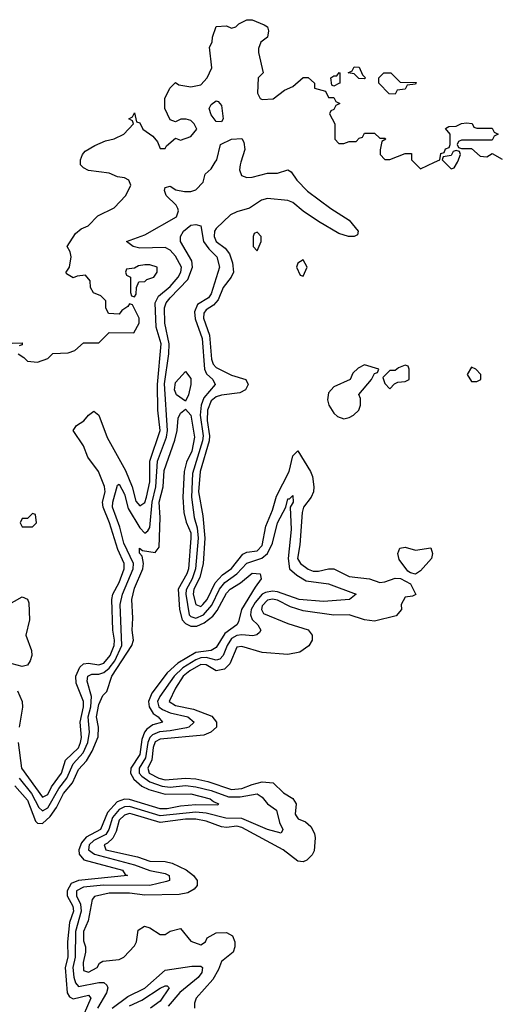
# Model space of a CAD drawing. Header units: inches. Extents: x 2671394 to 2765652, y 830470 to 955458.
# Tile 105 of 256: x 2737520 to 2739398, y 836705 to 840558. Entities that reach past the tile are written whole.
import ezdxf

# ---------------------------------------------------------------- set-up
doc = ezdxf.new("R2010")
doc.units = ezdxf.units.IN
doc.header["$MEASUREMENT"] = 0
doc.layers.add('C7833', color=7, linetype='Continuous')
doc.layers.add('C7834', color=7, linetype='Continuous')

msp = doc.modelspace()

# ---------------------------------------------------------------- linework, layer by layer
at = {"layer": 'C7833', "color": 2}
for points, elevation in [([(2737513.8, 837730), (2737527.3, 837630), (2737610, 837515.8), (2737630, 837526.7), (2737644.1, 837555.9), (2737683.5, 837610), (2737699.3, 837660.7), (2737750, 837709), (2737758.5, 837730), (2737761.8, 837750), (2737757.1, 837810), (2737770.6, 837870), (2737769.8, 837889.8), (2737741.6, 837961.6), (2737739.8, 837990), (2737755.4, 838024.6), (2737770, 838037.4), (2737790, 838040.7), (2737830, 838033.4), (2737850, 838039.7), (2737874.6, 838070), (2737889.8, 838110), (2737891.4, 838130), (2737885, 838170), (2737880.8, 838290), (2737885.3, 838310), (2737910, 838356.4), (2737929.8, 838410), (2737929.7, 838430), (2737904.9, 838485), (2737871.6, 838590), (2737846.6, 838650), (2737844.5, 838670), (2737854.4, 838710), (2737851.9, 838731.9), (2737828.5, 838790), (2737786.3, 838846.3), (2737769.6, 838890), (2737729.5, 838950.5), (2737742, 838970), (2737771.3, 838988.7), (2737790, 839011), (2737810, 839026), (2737830, 839011), (2737862.6, 838922.6), (2737934.6, 838794.6), (2737960.7, 838730), (2737974.7, 838674.7), (2737990, 838655.8), (2738010, 838668.4), (2738016.8, 838690), (2738029.8, 838750), (2738029.8, 838830), (2738069.8, 838950), (2738061.2, 839030), (2738059.8, 839130), (2738073.8, 839290), (2738054.6, 839354.6), (2738050.8, 839450), (2738063.5, 839476.5), (2738110, 839514), (2738140.8, 839550), (2738151.6, 839570), (2738154.4, 839590), (2738130, 839632.6), (2738110, 839655.8), (2738090, 839667.2), (2737990, 839663.5), (2737964, 839670), (2737938, 839690), (2738010, 839715.6), (2738134, 839786), (2738142.4, 839810), (2738139.1, 839819.1), (2738132.6, 839832.6), (2738093.2, 839870), (2738087.3, 839890), (2738090, 839902), (2738110, 839906), (2738131.9, 839891.9), (2738165.5, 839885.5), (2738190, 839885.3), (2738210, 839892.4), (2738238, 839922), (2738246.8, 839953.2), (2738270, 839974.8), (2738285.8, 840000)], 10), ([(2737514, 839250), (2737536.9, 839236.9), (2737550, 839222), (2737590, 839218), (2737630, 839232), (2737650, 839252), (2737710, 839254), (2737736.4, 839263.6), (2737770, 839294), (2737830, 839294), (2737870, 839334), (2737967.3, 839332.7), (2737988, 839370), (2737988, 839390), (2737962, 839442), (2737950, 839446), (2737943.6, 839436.4), (2737919.6, 839420.4), (2737910, 839406), (2737868.4, 839408.4), (2737858, 839430), (2737858, 839458), (2737838, 839478), (2737808.9, 839488.9), (2737798, 839510), (2737796.4, 839536.4), (2737778, 839558), (2737745.4, 839554.6), (2737730, 839548), (2737703.1, 839563.1), (2737702, 839570), (2737715.3, 839590), (2737722, 839630), (2737718, 839650), (2737706, 839670), (2737739, 839721), (2737760.2, 839739.8), (2737788.4, 839751.6), (2737826, 839790), (2737890, 839822), (2737935.3, 839870), (2737955.3, 839910), (2737948, 839930), (2737930, 839939), (2737903.1, 839943.1), (2737870, 839958), (2737790, 839968), (2737770, 839978), (2737758, 839990), (2737758, 840000)], 14), ([(2738386.3, 840000), (2738383.1, 839990), (2738381.3, 839970), (2738388.9, 839948.9), (2738410, 839940.3), (2738430, 839942.4), (2738490, 839957.3), (2738530, 839958), (2738570.4, 839970.4), (2738582.8, 839962.8), (2738604.9, 839930), (2738647.2, 839887.2), (2738739, 839819), (2738810, 839774), (2738846, 839730), (2738843.6, 839716.4), (2738830.5, 839709.5), (2738808, 839710), (2738770, 839721.6), (2738690, 839767.8), (2738630, 839808.4), (2738590, 839843.1), (2738570, 839851), (2738490, 839858), (2738467.6, 839852.4), (2738419.6, 839820.4), (2738370, 839806.6), (2738345.6, 839794.4), (2738290, 839741.6), (2738283.6, 839730), (2738281.2, 839710), (2738289.1, 839690), (2738324.3, 839664.3), (2738342.2, 839642.2), (2738353.5, 839606.5), (2738357.4, 839570), (2738348.7, 839550), (2738316.9, 839510), (2738298, 839462), (2738278.7, 839441.3), (2738250, 839422.6), (2738241.2, 839410), (2738240.2, 839390), (2738263.6, 839323.6), (2738271.3, 839230), (2738278.3, 839210), (2738290, 839196.5), (2738350, 839167.4), (2738406, 839150), (2738414.9, 839130), (2738404.9, 839110), (2738382.5, 839097.5), (2738310, 839088.7), (2738290, 839082.4), (2738270, 839066.3), (2738255.2, 839030), (2738254.2, 838990), (2738263.9, 838930), (2738262.3, 838910), (2738226.4, 838790), (2738219.7, 838710), (2738237.2, 838617.2), (2738245.5, 838530), (2738238.8, 838430), (2738225, 838375), (2738202.3, 838330), (2738199.3, 838310), (2738209.4, 838269.4), (2738230, 838262.3), (2738237.7, 838270), (2738254.2, 838290), (2738285, 838355), (2738313.7, 838386.3), (2738350, 838410.3), (2738393.5, 838466.5), (2738410, 838474.9), (2738450, 838480.3), (2738470, 838500.5), (2738484.1, 838575.9), (2738510, 838639.1), (2738525.8, 838694.2), (2738575.4, 838790), (2738590, 838851.3), (2738610, 838870.7), (2738659.5, 838790), (2738667.2, 838770), (2738672.4, 838730), (2738670.4, 838710), (2738661.3, 838690), (2738631.8, 838650), (2738625.8, 838630), (2738617.1, 838502.9), (2738608.1, 838450), (2738620.3, 838430), (2738650, 838407.8), (2738670, 838400.8), (2738690, 838399.6), (2738730, 838408.9), (2738750, 838408.8), (2738810, 838379.6), (2738890, 838370.4), (2738930, 838356.4), (2738950, 838358.4), (2738990, 838373.4), (2739010.9, 838370.9), (2739050.7, 838350.7), (2739071, 838309), (2739058, 838302), (2739030, 838299), (2739014, 838270), (2739014.8, 838250), (2738994.9, 838225.1), (2738910, 838204.5), (2738870, 838209.3), (2738810, 838229.5), (2738750, 838227.6), (2738630, 838245.4), (2738581, 838261), (2738530, 838286.2), (2738510, 838290.6), (2738490, 838286.9), (2738470, 838264), (2738466.5, 838250), (2738474.7, 838234.7), (2738570, 838195.8), (2738650.3, 838170.3), (2738664.9, 838150), (2738664.9, 838130), (2738651.9, 838108.1), (2738616.7, 838083.3), (2738570, 838074.3), (2738470, 838082), (2738390, 838106), (2738370, 838102.9), (2738342.5, 838037.5), (2738322.7, 838017.3), (2738290, 838010.8), (2738250, 838033.3), (2738230, 838034.5), (2738186.3, 838010), (2738160.8, 837990), (2738130, 837942.9), (2738105.7, 837890), (2738130, 837874.9), (2738200.4, 837860.4), (2738273.2, 837833.2), (2738290.4, 837810), (2738290.4, 837790), (2738269.1, 837770.9), (2738241.8, 837758.2), (2738070, 837742.4), (2738050, 837732), (2738043, 837710), (2738038.1, 837661.9), (2738022, 837630), (2738027.6, 837610), (2738064.4, 837590), (2738090, 837583.2), (2738170, 837590.2), (2738210, 837587.6), (2738257, 837577), (2738350, 837546), (2738390, 837549.3), (2738430, 837566), (2738470, 837576), (2738512.4, 837572.4), (2738553.2, 837533.2), (2738590.4, 837510.4), (2738603, 837490), (2738598.8, 837450), (2738602.5, 837442.5), (2738610.7, 837430.7), (2738639.3, 837419.3), (2738660.7, 837400.7), (2738674, 837374), (2738676.8, 837356.8), (2738673.7, 837306.3), (2738666, 837290), (2738644.7, 837270), (2738630, 837262.7), (2738610, 837266), (2738552.3, 837310), (2738390, 837397.6), (2738370, 837402.2), (2738330, 837397.2), (2738310, 837400.4), (2738250, 837422.7), (2738210.5, 837430.5), (2738170, 837429.7), (2738070, 837417), (2737961.2, 837450), (2737950, 837452.1), (2737930, 837445.4), (2737910, 837425.6), (2737897.8, 837382.2), (2737884.4, 837355.6), (2737864, 837336), (2737850.6, 837330), (2737857.3, 837310), (2737982, 837282), (2738030, 837266), (2738090, 837264), (2738117.8, 837257.8), (2738171.7, 837231.7), (2738200.7, 837210), (2738214.8, 837190), (2738214.8, 837170), (2738203.4, 837156.6), (2738178, 837142), (2738145.1, 837134.9), (2738010, 837133.1), (2737950, 837140.9), (2737870, 837139.7), (2737813.2, 837126.8), (2737804.4, 837115.6), (2737788.2, 837031.8), (2737770.6, 836990), (2737770, 836954), (2737777.3, 836930), (2737777.3, 836910), (2737768.9, 836868.9), (2737770, 836838), (2737790, 836831), (2737824, 836850), (2737833.2, 836866.8), (2737845.2, 836874.8), (2737910, 836881), (2737928, 836890), (2737970, 836934), (2737978, 836950), (2737984, 836996), (2738009, 837011), (2738030, 837004.7), (2738070, 836978), (2738090, 836978), (2738110, 836991.3), (2738150, 837002), (2738190, 836952), (2738230, 836938), (2738248, 836950), (2738254.6, 836965.4), (2738290, 836984.7), (2738330, 836986.8), (2738353, 836973), (2738362.8, 836950), (2738362.8, 836930), (2738356, 836910), (2738310, 836873.2), (2738298.5, 836841.4), (2738276.9, 836803.1), (2738211, 836730), (2738204.7, 836710), (2738204.7, 836690)], 10), ([(2739064, 840000), (2739090, 839974), (2739144.9, 840000)], 14), ([(2739184, 840000), (2739210, 839974), (2739222, 839978), (2739234.4, 840000)], 14), ([(2737518.5, 837590), (2737566.3, 837530), (2737595.1, 837475.1), (2737610, 837462), (2737630, 837474.4), (2737672.8, 837550), (2737704.9, 837590), (2737730, 837646.5), (2737769.1, 837690), (2737787.3, 837730), (2737794.1, 837770), (2737788.6, 837830), (2737798.3, 837870), (2737800.7, 837910), (2737784.2, 837970), (2737787.3, 837990), (2737803.1, 837996.9), (2737830, 837997.5), (2737850, 838003.8), (2737870, 838020.6), (2737893.2, 838050), (2737920.2, 838110), (2737913.5, 838270), (2737922.5, 838310), (2737964.8, 838410), (2737966.3, 838430), (2737928.3, 838510), (2737912.3, 838572.3), (2737883.8, 838650), (2737884.2, 838670), (2737903.7, 838736.3), (2737910, 838741), (2737930, 838701), (2737945.3, 838645.3), (2737990, 838570.4), (2738010, 838548.5), (2738022.4, 838557.6), (2738030, 838571.3), (2738039, 838670), (2738053.1, 838730), (2738059.5, 838830), (2738095, 838925), (2738099.1, 838950), (2738087.4, 839132.6), (2738104, 839250), (2738105.2, 839290), (2738088.9, 839370), (2738087.8, 839430), (2738094, 839450), (2738109.7, 839470), (2738178.2, 839541.8), (2738196.9, 839590), (2738194.5, 839614.5), (2738149.6, 839690), (2738149.2, 839710), (2738161.2, 839730), (2738190, 839754), (2738210, 839756), (2738230, 839751.3), (2738240.4, 839690), (2738261, 839661), (2738292.2, 839630), (2738303.1, 839590), (2738270, 839485.6), (2738258.9, 839470), (2738216.3, 839443.7), (2738204.8, 839415.2), (2738207.7, 839387.7), (2738234.2, 839310), (2738244.2, 839190), (2738251.8, 839171.8), (2738276.3, 839150), (2738285.5, 839130), (2738241.8, 839078.2), (2738230.9, 839050), (2738227.4, 839010), (2738238, 838930), (2738236.2, 838910), (2738197.3, 838782.7), (2738192.8, 838690), (2738203.8, 838610), (2738215.1, 838570), (2738218.4, 838530), (2738208.4, 838410), (2738195.8, 838370), (2738172.5, 838327.5), (2738170.8, 838310), (2738184.1, 838230), (2738190, 838223.2), (2738210, 838216.8), (2738239.3, 838230), (2738272.7, 838267.3), (2738303.2, 838330), (2738324.1, 838355.9), (2738370.4, 838389.6), (2738410, 838431.2), (2738468.7, 838451.3), (2738490.5, 838469.5), (2738510.8, 838510), (2738529.8, 838590), (2738562, 838650), (2738570, 838682.8), (2738576.5, 838683.5), (2738590, 838696), (2738591.7, 838670), (2738579.1, 838650), (2738583.4, 838563.4), (2738571, 838450), (2738576.5, 838410), (2738605.1, 838385.1), (2738642.4, 838362.4), (2738730, 838350.3), (2738838, 838310), (2738812, 838290), (2738710, 838281.7), (2738614, 838290), (2738530, 838319.4), (2738510, 838321.7), (2738483, 838317), (2738470, 838309.8), (2738442.7, 838277.4), (2738426.8, 838250), (2738423.5, 838230), (2738431, 838211), (2738452.7, 838190), (2738464.9, 838170), (2738459.5, 838160.5), (2738448.6, 838151.4), (2738432.7, 838147.3), (2738390, 838150.7), (2738370, 838148.2), (2738350, 838137.4), (2738332.6, 838110), (2738317.2, 838070), (2738303.7, 838056.3), (2738290, 838051.9), (2738250, 838062.6), (2738230, 838061.3), (2738210, 838053.6), (2738158.5, 838021.5), (2738125.5, 837990), (2738069.3, 837910), (2738060.2, 837890), (2738065.4, 837870), (2738079.3, 837859.3), (2738110, 837846.3), (2738178, 837830), (2738203, 837810), (2738182, 837790), (2738172.9, 837787.1), (2738110, 837775), (2738067.9, 837772.1), (2738039.8, 837760.2), (2738030.1, 837749.9), (2738021.8, 837730), (2738013.1, 837670), (2737987.4, 837630), (2737988.6, 837610), (2737998.2, 837598.2), (2738030, 837576.1), (2738078.4, 837558.4), (2738110, 837554.6), (2738170, 837561.1), (2738210, 837556.3), (2738270, 837541.9), (2738337.5, 837517.5), (2738383.2, 837516.8), (2738450, 837528.7), (2738470, 837515.5), (2738490.3, 837490.3), (2738525.3, 837465.3), (2738537.1, 837417.1), (2738550.4, 837390), (2738544.7, 837375.3), (2738490, 837388.9), (2738390, 837433), (2738326.8, 837433.2), (2738250, 837453), (2738210, 837456.9), (2738070, 837443.2), (2737950, 837479.3), (2737930, 837478.5), (2737910, 837467.2), (2737884.1, 837435.9), (2737869.4, 837390), (2737857.1, 837370), (2737810, 837346.3), (2737792.1, 837330), (2737789.5, 837309.5), (2737812.6, 837292.6), (2737970, 837251.6), (2738030, 837229.2), (2738090, 837217.4), (2738104.9, 837210), (2738106.8, 837193.2), (2738106.8, 837190), (2738094.5, 837185.5), (2738030.1, 837169.9), (2737848.4, 837171.7), (2737770, 837163.4), (2737743.2, 837150), (2737742.3, 837130), (2737757.8, 837097.8), (2737761.2, 837070), (2737738, 836990), (2737736.8, 836890), (2737728.8, 836850), (2737731.6, 836811.6), (2737738.6, 836790), (2737750, 836774.6), (2737830.2, 836790.2), (2737850.2, 836790.3), (2737860.9, 836780.9), (2737865.3, 836770), (2737860.3, 836750), (2737825.2, 836690)], 6), ([(2737490, 839292), (2737530, 839294), (2737530, 839286), (2737518, 839282)], 14), ([(2737500.8, 837560.8), (2737550, 837504.4), (2737581.7, 837421.7), (2737590, 837413.7), (2737610, 837412.9), (2737639.9, 837440.1), (2737663.9, 837476.1), (2737691.1, 837530), (2737727.5, 837572.5), (2737750, 837624.4), (2737781.5, 837658.5), (2737804.4, 837695.6), (2737827.7, 837752.3), (2737828.6, 837790), (2737820.9, 837830), (2737830, 837878.8), (2737845.6, 837914.4), (2737860.9, 837930), (2737881.5, 837990), (2737959.7, 838110), (2737966.3, 838130), (2737960.7, 838170), (2737963.7, 838216.3), (2737959.7, 838290), (2737970, 838334), (2738002, 838410), (2738005.1, 838430), (2737999.1, 838459.1), (2737989.6, 838470.4), (2737989.3, 838490), (2738000.5, 838480.5), (2738050, 838473), (2738066.3, 838493.7), (2738069.8, 838610), (2738066.8, 838670), (2738082.5, 838730), (2738086, 838794), (2738127.2, 838912.8), (2738136.3, 838950), (2738141.1, 838998.9), (2738150, 839018.8), (2738170, 839034), (2738190, 839011), (2738204.9, 838924.9), (2738194.2, 838870), (2738173.5, 838826.5), (2738164, 838790), (2738158.5, 838690), (2738162.3, 838630), (2738171.9, 838591.9), (2738190, 838550.6), (2738190.9, 838530), (2738180.7, 838410), (2738174.7, 838390), (2738141.3, 838330), (2738146.3, 838250), (2738156.9, 838210), (2738170, 838195.3), (2738190, 838185.5), (2738214.4, 838185.6), (2738242.5, 838197.5), (2738275.9, 838224.1), (2738293.8, 838246.2), (2738330, 838314), (2738344.7, 838330), (2738385, 838355), (2738430, 838392.4), (2738462, 838390), (2738466, 838370), (2738441.8, 838338.2), (2738388.8, 838250), (2738377.5, 838202.5), (2738370.5, 838190), (2738323.6, 838156.4), (2738290, 838101.3), (2738270.2, 838089.9), (2738210, 838081.5), (2738139.3, 838040.7), (2738098, 838002), (2738037.7, 837922.3), (2738024, 837890), (2738026.5, 837870), (2738043.1, 837843.1), (2738063, 837830), (2738078.8, 837810), (2738041.5, 837798.5), (2738017.4, 837782.6), (2738009.2, 837770.8), (2737998.3, 837741.7), (2737990, 837682.4), (2737955.2, 837630), (2737954.2, 837610), (2737966.7, 837586.7), (2737999, 837559), (2738025.6, 837545.6), (2738090, 837527.9), (2738190, 837528.8), (2738266, 837510), (2738278.7, 837498.7), (2738298.8, 837490), (2738295.9, 837484.1), (2738210, 837486.2), (2738150, 837481.2), (2738098, 837470), (2738070, 837469.9), (2737950, 837506.2), (2737930, 837507.5), (2737901.7, 837498.3), (2737863.4, 837456.6), (2737836.1, 837390), (2737781, 837359), (2737762.4, 837337.6), (2737752.1, 837310), (2737752.4, 837292.4), (2737771, 837271), (2737922.8, 837230), (2737933.7, 837213.7), (2737942, 837210), (2737750, 837189.8), (2737722, 837178), (2737705.5, 837150), (2737706.5, 837130), (2737727.6, 837090), (2737731, 837070), (2737714.5, 837025.5), (2737707.9, 836950), (2737709.1, 836890), (2737698.8, 836850), (2737706.3, 836750), (2737715.2, 836735.3), (2737730, 836727.4), (2737790, 836741.6), (2737798.7, 836730), (2737756, 836630)], 2), ([(2737470, 838266), (2737530, 838299.3), (2737550, 838290.8), (2737555.8, 838275.8), (2737558.9, 838210), (2737544.4, 838150), (2737565.7, 838090), (2737567, 838070), (2737561.3, 838050), (2737550, 838032.3), (2737530, 838026.6), (2737490, 838038)], 10), ([(2737511.5, 837931.5), (2737529.3, 837890), (2737531.4, 837868.6), (2737518, 837790)], 10), ([(2737882.4, 836690), (2737944.2, 836735.8), (2738010, 836769.2), (2738090, 836839.5), (2738194.3, 836854.3), (2738230, 836854.9), (2738236.3, 836850), (2738233.7, 836830), (2738219.5, 836810), (2738147.8, 836752.2), (2738102, 836698)], 6), ([(2737950, 836699.6), (2737998.7, 836721.3), (2738070, 836768), (2738090, 836778), (2738098, 836778), (2738106, 836770), (2738070, 836718), (2738032.2, 836690)], 2)]:
    msp.add_lwpolyline(points, dxfattribs=dict(at, elevation=elevation))
for points, elevation in [([(2738450, 839726), (2738438, 839722), (2738434, 839710), (2738434, 839670), (2738450, 839654), (2738466, 839690), (2738466, 839710)], 14), ([(2738030, 839599), (2738010, 839599), (2737985.4, 839594.6), (2737970, 839586), (2737938, 839582), (2737934, 839570), (2737938, 839558), (2737954, 839550), (2737954, 839490), (2737958, 839478), (2737970, 839474), (2737976.4, 839483.6), (2737978, 839510), (2737987.3, 839532.7), (2738010, 839534), (2738018, 839542), (2738046, 839550), (2738058, 839570), (2738058, 839590)], 14), ([(2738630, 839618), (2738610, 839606), (2738604.7, 839590), (2738618, 839558), (2738630, 839554), (2738646, 839590)], 14), ([(2738870, 839208), (2738845.4, 839194.6), (2738825.4, 839174.6), (2738814, 839150), (2738750, 839122), (2738730, 839098), (2738726, 839070), (2738731, 839050), (2738750, 839018), (2738765.2, 839005.2), (2738790, 838996), (2738810, 839001), (2738828, 839010), (2738848, 839030), (2738855.3, 839050), (2738855.3, 839075.3), (2738848.4, 839091.6), (2738898, 839150), (2738910, 839174), (2738922, 839178), (2738926, 839190)], 14), ([(2739030, 839206), (2739003.6, 839196.4), (2738990, 839186), (2738970, 839186), (2738942, 839158), (2738950, 839134), (2738970, 839114), (2738987.3, 839132.7), (2739000.4, 839139.6), (2739030, 839142), (2739046, 839150), (2739046, 839190), (2739042, 839202)], 14), ([(2739290, 839198), (2739272, 839170), (2739290, 839142), (2739310, 839142), (2739326, 839150), (2739326, 839170), (2739306, 839190)], 14), ([(2738170, 839066), (2738134, 839090), (2738126.9, 839110), (2738130, 839138), (2738170, 839182), (2738190, 839154), (2738190.8, 839130), (2738181, 839090)], 2), ([(2737570, 838626), (2737550, 838606), (2737530, 838606), (2737522, 838590), (2737530, 838574), (2737570, 838574), (2737586, 838590), (2737582, 838622)], 14), ([(2739070, 838483), (2739130, 838491.3), (2739137.3, 838470), (2739133.4, 838450), (2739090, 838400.9), (2739070, 838389), (2739050, 838393.2), (2739040.1, 838400.1), (2739005.8, 838445.8), (2739001.2, 838470), (2739008.7, 838490), (2739030, 838494)], 10)]:
    msp.add_lwpolyline(points, close=True, dxfattribs=dict(at, elevation=elevation))
at = {"layer": 'C7834', "color": 2}
for points, elevation in [([(2737758, 840000), (2737758, 840010), (2737766, 840030), (2737776.4, 840043.6), (2737814.6, 840065.4), (2737856.5, 840083.5), (2737890, 840091.3), (2737928, 840110), (2737966, 840150), (2737962, 840162), (2737948, 840170), (2737962, 840178), (2737970, 840194), (2737978, 840158), (2737990, 840154), (2738002, 840130), (2738042, 840102), (2738059.8, 840079.8), (2738070, 840054), (2738090, 840054), (2738095.3, 840064.7), (2738130, 840094), (2738150, 840086), (2738190, 840100.7), (2738214, 840130), (2738204, 840150), (2738190, 840164), (2738171.6, 840168.4), (2738151.6, 840168.4), (2738130, 840158), (2738110, 840166), (2738088, 840210), (2738088, 840250), (2738108, 840290), (2738130, 840312), (2738143.6, 840303.6), (2738190, 840294.8), (2738230, 840302.8), (2738254, 840330), (2738273.2, 840370), (2738264, 840450), (2738274, 840470), (2738275.3, 840490), (2738290, 840532), (2738330, 840534), (2738350, 840524.7), (2738366, 840530), (2738378, 840542), (2738410, 840558), (2738430, 840558), (2738478, 840538), (2738490.7, 840530.7), (2738494.4, 840514.4), (2738490.7, 840489.3), (2738464.7, 840470), (2738455.3, 840444.7), (2738454.8, 840430), (2738474, 840350), (2738454, 840330), (2738452, 840270), (2738462, 840250), (2738470, 840246), (2738512.3, 840247.7), (2738557.2, 840282.8), (2738590, 840296), (2738630, 840331.3), (2738650, 840332), (2738674, 840310), (2738674, 840290), (2738718, 840278), (2738730, 840254), (2738750, 840254), (2738758, 840238), (2738774, 840230), (2738758, 840222), (2738750, 840206), (2738738, 840202), (2738734, 840190), (2738754, 840150), (2738754, 840090), (2738770, 840074), (2738790, 840074), (2738810, 840082), (2738838, 840082), (2738850, 840094), (2738862, 840098), (2738870, 840114), (2738910, 840114), (2738930, 840094), (2738950, 840094), (2738954, 840090), (2738938, 840082), (2738931.6, 840048.4), (2738931.3, 840030), (2738950, 840011.3), (2738970, 840011), (2739030, 840034), (2739054, 840034), (2739054, 840010), (2739064, 840000)], 14), ([(2739144.9, 840000), (2739166, 840010), (2739170, 840034), (2739182, 840038), (2739187.3, 840052.7), (2739202, 840058), (2739206, 840070), (2739206, 840110), (2739187.3, 840132.7), (2739200.4, 840139.6), (2739230, 840142), (2739250, 840152), (2739270, 840154), (2739291.6, 840151.6), (2739298, 840138), (2739310, 840134), (2739370, 840134), (2739378, 840118), (2739394, 840110), (2739378, 840102), (2739370, 840086), (2739250, 840086), (2739238, 840082), (2739234, 840070), (2739238, 840058), (2739250, 840054), (2739290, 840054), (2739323.6, 840023.6), (2739350, 840022), (2739370, 840034), (2739410, 840012)], 14), ([(2738285.8, 840000), (2738292, 840010), (2738306.6, 840070), (2738349.6, 840090.4), (2738390, 840092.7), (2738398.4, 840078.4), (2738402.4, 840050), (2738386.3, 840000)], 10), ([(2739234.4, 840000), (2739236.4, 840003.6), (2739246, 840030), (2739242, 840042), (2739230, 840046), (2739218, 840042), (2739210, 840026), (2739178, 840022), (2739174, 840010), (2739184, 840000)], 14)]:
    msp.add_lwpolyline(points, dxfattribs=dict(at, elevation=elevation))
for points, elevation in [([(2738870, 840326), (2738848.4, 840328.4), (2738830, 840346), (2738806, 840350), (2738822, 840358), (2738830, 840374), (2738850, 840372), (2738862, 840342), (2738874, 840330)], 14), ([(2738750, 840298), (2738742, 840302), (2738738, 840330), (2738750, 840338), (2738762, 840338), (2738771, 840351), (2738774, 840350), (2738774, 840310), (2738770, 840308)], 14), ([(2738990, 840266), (2738967.3, 840267.3), (2738926, 840310), (2738926, 840330), (2738946, 840350), (2738974, 840350), (2739010, 840314), (2739072.7, 840312.7), (2739070, 840306), (2739038, 840302), (2739030, 840286), (2738998, 840282)], 14), ([(2738310, 840159), (2738290, 840159.3), (2738270, 840185.2), (2738262, 840210), (2738270, 840226), (2738290, 840241), (2738298, 840238), (2738310, 840222), (2738317.3, 840170)], 10)]:
    msp.add_lwpolyline(points, close=True, dxfattribs=dict(at, elevation=elevation))

doc.saveas('drawing.dxf')
